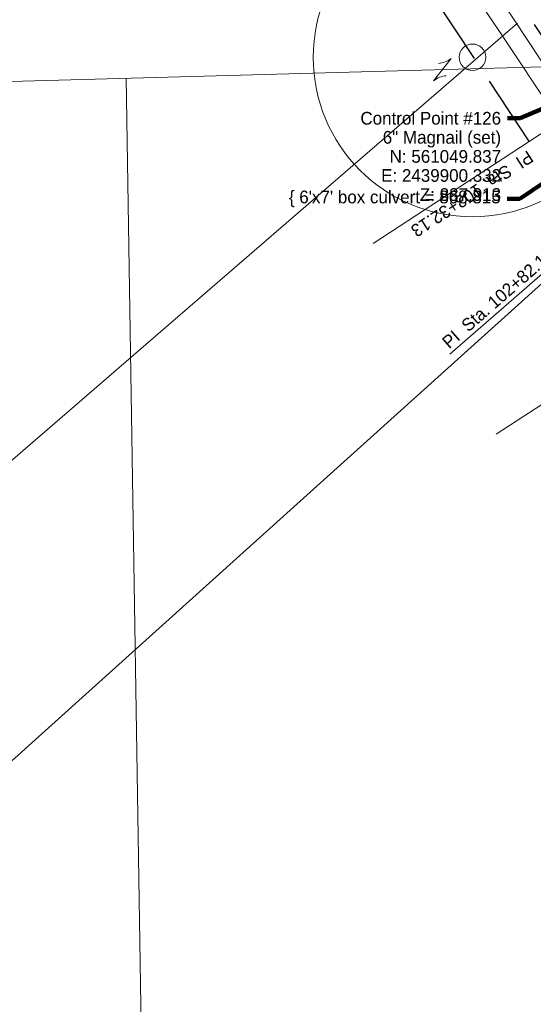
# Model space of a CAD drawing. Header units: feet. Extents: x 2433273 to 2447442, y 555003 to 575201.
# Tile 8 of 226: x 2439581 to 2439864, y 560543 to 561085. Entities that reach past the tile are written whole.
import ezdxf

# ---------------------------------------------------------------- set-up
doc = ezdxf.new("R2010")
doc.units = ezdxf.units.FT
doc.header["$LTSCALE"] = 50
doc.header["$MEASUREMENT"] = 0
for name, pattern in [('cl20', [100, 5, -5, 80, -5, 5]), ('cl50', [100, 7.5, -7.5, 70, -7.5, 7.5]), ('DGN Style 2', [484.236387, 290.541832, -193.694555]), ('DGN Style 3', [677.930942, 484.236387, -193.694555]), ('esmtuex', [4.65, 0.8, -0.275, -0.275, 0.8, -0.3, 0.8, -0.3, 0.8, -0.3]), ('rowex', [4.85, 0.8, -0.375, -0.375, 0.8, -0.3, 0.8, -0.3, 0.8, -0.3])]:
    doc.linetypes.add(name, pattern=pattern)
for name, color, linetype, lineweight in [('DV_X_Property_Line', 7, 'Continuous', 0), ('DV_X_Property_Line (Construction)', 7, 'Continuous', 0), ('DV_X_Section_VMS_Line', 6, 'DGN Style 2', 0), ('GE_P_CL_50', 7, 'cl50', 13), ('PV_X_EOP', 7, 'DGN Style 3', 0), ('RW_X_CL_20', 6, 'cl20', 0), ('RW_X_Esmt_U', 6, 'esmtuex', 30), ('RW_X_Fee_RW', 6, 'rowex', 30), ('SV_X_Text', 7, 'Continuous', 0), ('UT_X_Electric_Cells', 1, 'Continuous', 0)]:
    doc.layers.add(name, color=color, linetype=linetype, lineweight=lineweight)
doc.styles.add('Slanted-Normal LS 0.50', font='font31.shx', dxfattribs={"height": 0.14})
doc.styles.add('Slanted-Normal LS 0.50_0', font='font31.shx')
doc.styles.add('Style-font31', font='font31.shx')
doc.dimstyles.new('Dec-0  Slanted', dxfattribs={"dimscale": 50, "dimtxt": 0.14, "dimasz": 0.14, "dimexe": 0.07, "dimexo": 0.07, "dimgap": 0.07, "dimtad": 1, "dimdec": 0, "dimzin": 3, "dimdsep": 46, "dimtxsty": 'Slanted-Normal LS 0.50_0', "dimcen": 0.09, "dimclrd": 97, "dimclre": 97, "dimclrt": 7, "dimadec": 0, "dimazin": 3, "dimtfac": 1, "dimtdec": 0, "dimtofl": 0, "dimtmove": 1, "dimatfit": 1, "dimfxl": 1, "dimtzin": 3, "dimlwd": 0, "dimlwe": 0, "dimarcsym": 0})

# ---------------------------------------------------------------- blocks, each defined once
blk = doc.blocks.new('OHK_8')
at = {"layer": 'DV_X_Property_Line', "color": 2, "linetype": 'Continuous', "lineweight": 0}
blk.add_line((-0.1, -0.12), (0.1, 0.12), dxfattribs=at)
for centre, start, end in [((-0.058, 0.335), 273.6945, 306.337), ((0.058, -0.335), 93.6945, 126.337)]:
    blk.add_arc(centre, 0.267, start, end, dxfattribs=at)
at = {"layer": 'DV_X_Property_Line (Construction)', "color": 2, "linetype": 'Continuous', "lineweight": 30}
blk.add_point((0, 0), dxfattribs=at)

msp = doc.modelspace()

# ---------------------------------------------------------------- linework, layer by layer
at = {"layer": 'DV_X_Property_Line'}
for p, q in [((2439004.04, 560348.87), (2439855.03, 561083.44)), ((2439382.51, 560503.09), (2439919.04, 560985.62)), ((2439382.51, 560503.09), (2439919.04, 560985.62))]:
    msp.add_line(p, q, dxfattribs=at)
at = {"layer": 'DV_X_Section_VMS_Line'}
for p, q in [((2442059.27, 561119.79), (2433538.29, 560884.81)), ((2439639.27, 561053.05), (2439678.98, 558598.16))]:
    msp.add_line(p, q, dxfattribs=at)
at = {"layer": 'GE_P_CL_50', "linetype": 'Continuous'}
for p, q in [((2439919.54, 561056.16), (2439775.47, 560962.11)), ((2439947.08, 561014.02), (2439817.73, 560901.08)), ((2439996.68, 560957.24), (2439843.29, 560857.1))]:
    msp.add_line(p, q, dxfattribs=at)
at = {"layer": 'PV_X_EOP', "flags": 128}
msp.add_lwpolyline([(2439964.98, 560898.9), (2439936.88, 560939.31), (2439914.74, 560974.88), (2439885.07, 561018.78), (2439844.71, 561079.37), (2439814.41, 561124.6), (2439785.69, 561168.36), (2439757.13, 561211.35), (2439725.6, 561259.43), (2439698.59, 561300.58), (2439665.98, 561350.42), (2439638.87, 561392.18), (2439611.89, 561433.69), (2439552.94, 561521.62), (2439522.9, 561566.63), (2439493.67, 561611.2), (2439466.41, 561652.9), (2439438.19, 561695.81), (2439409.06, 561739.28), (2439373.09, 561793.51), (2439345.1, 561837.16), (2439315.95, 561882.62), (2439284.49, 561931.39), (2439255.88, 561975.74), (2439228.6, 562018.49), (2439199.99, 562062.94), (2439169.5, 562110.57), (2439140.36, 562154.98), (2439112.07, 562198.85), (2439085.33, 562239.05), (2439055.84, 562286.26), (2439040.42, 562309.13)], dxfattribs=at)
at = {"layer": 'RW_X_CL_20'}
msp.add_line((2440362.14, 560314.92), (2439330.9, 561875.89), dxfattribs=at)
msp.add_line((2440362.14, 560314.92), (2439330.9, 561875.89), dxfattribs=at)
at = {"layer": 'RW_X_Esmt_U'}
msp.add_line((2440368.82, 560319.32), (2439337.57, 561880.3), dxfattribs=at)
at = {"layer": 'RW_X_Fee_RW'}
msp.add_line((2440335.66, 560300.57), (2439305.8, 561859.44), dxfattribs=at)
at = {"layer": 'UT_X_Electric_Cells'}
for radius in [87.79, 7.31]:
    msp.add_circle((2439830.25, 561064.61), radius, dxfattribs=at)

# ---------------------------------------------------------------- block references
at = {"layer": 'DV_X_Property_Line', "color": 2, "linetype": 'Continuous', "lineweight": 30, "xscale": 50, "yscale": 50, "zscale": 50, "rotation": 181.5795917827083}
msp.add_blockref('OHK_8', (2439813.66, 561057.86), dxfattribs=at)

# ---------------------------------------------------------------- texts
at = {"layer": 'GE_P_CL_50', "linetype": 'Continuous', "style": 'Style-font31'}
for s, rotation, p in [('PI  Sta. 103+32.13', 213.1391, (2439860.74, 561013.6)), ('PI  Sta. 102+82.13', 41.1232, (2439817.38, 560903.78))]:
    msp.add_text(s, height=7, rotation=rotation, dxfattribs=at).set_placement(p)
at = {"layer": 'SV_X_Text', "char_height": 7, "style": 'Slanted-Normal LS 0.50'}
for s, insert, attachment_point, line_spacing_factor in [('Control Point #126\\P6" Magnail (set)\\PN: 561049.837\\PE: 2439900.332\\PZ: 887.913', (2439846.01, 561034.56), 3, 0.9), ("\\{ 6'x7' box culvert = 868.815", (2439845.8, 560986.65), 6, 0.606)]:
    msp.add_mtext(s, dxfattribs=dict(at, insert=insert, attachment_point=attachment_point, line_spacing_factor=line_spacing_factor))

# ---------------------------------------------------------------- leaders
at = {"layer": 'SV_X_Text', "color": 97, "linetype": 'Continuous', "lineweight": 0, "annotation_type": 0, "has_hookline": 1, "hookline_direction": 1}
for points, text_width in [([(2439900.33, 561049.84), (2439856.51, 561031.06), (2439849.51, 561031.06)], 101.28), ([(2439869.87, 560995.92), (2439856.3, 560986.65), (2439849.3, 560986.65)], 160.83)]:
    msp.add_leader(points, dimstyle='Dec-0  Slanted', override={"dimtad": 0, "dimclrd": 0, "dimlwd": 65534}, dxfattribs=dict(at, text_width=text_width))

doc.saveas('drawing.dxf')
